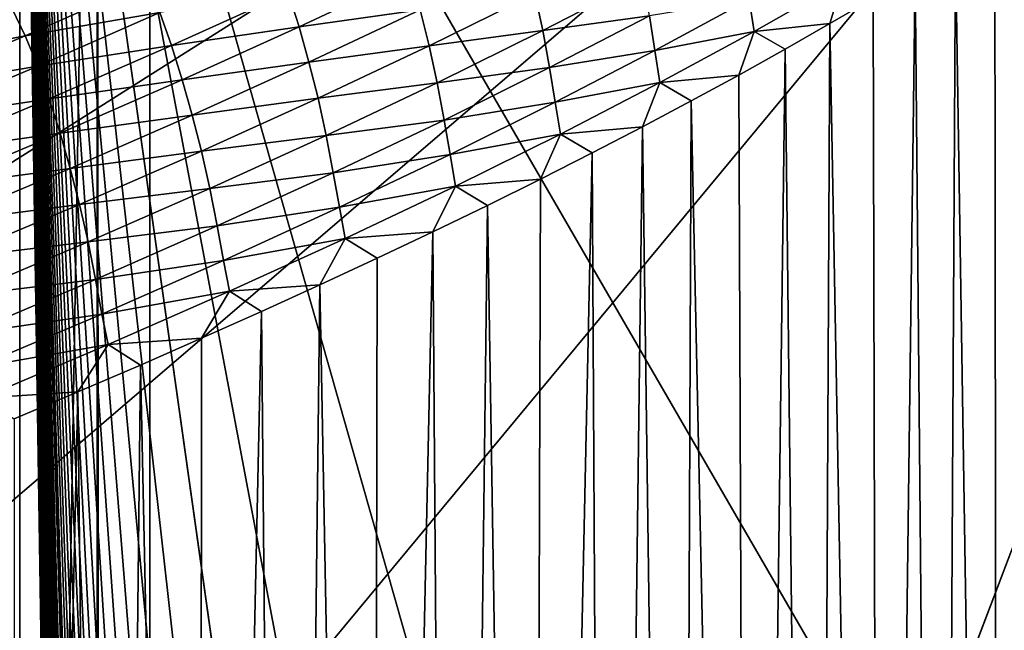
# Model space of a CAD drawing. Extents: x -65 to 446, y -88 to 1318.
# Tile 190 of 229: x 65 to 65.653, y -20.075 to -19.67. Entities that reach past the tile are written whole.
import ezdxf

# ---------------------------------------------------------------- set-up
doc = ezdxf.new("R2010")
doc.units = 0
doc.header["$LTSCALE"] = 65.185185
for name, color, linetype in [('1105', 7, 'CONTINUOUS'), ('1268', 7, 'CONTINUOUS'), ('1292', 7, 'CONTINUOUS'), ('1401', 7, 'CONTINUOUS'), ('1436', 7, 'CONTINUOUS'), ('1442', 7, 'CONTINUOUS'), ('1499', 7, 'CONTINUOUS'), ('889', 7, 'CONTINUOUS'), ('922', 7, 'CONTINUOUS')]:
    doc.layers.add(name, color=color, linetype=linetype)

msp = doc.modelspace()

# ---------------------------------------------------------------- linework, layer by layer
at = {"layer": '1105', "color": 7, "linetype": 'CONTINUOUS'}
for points in [[(63.94889, -18.98899, -1.4), (63.94889, -84.74866, -1.4), (65.05135, -18.98899, -1.4), (63.94889, -18.98899, -1.4)], [(65.05135, -18.98899, -1.4), (63.94889, -84.74866, -1.4), (65.05135, -84.74866, -1.4), (65.05135, -18.98899, -1.4)]]:
    msp.add_3dface(points, dxfattribs=at)
at = {"layer": '1268', "color": 7, "linetype": 'CONTINUOUS'}
for points in [[(65.995, -19.13135, -0.4), (65.08628, -18.95407, -0.4), (65.08628, -84.55017, -0.4), (65.995, -19.13135, -0.4)], [(65.995, -84.55017, -0.4), (65.995, -19.13135, -0.4), (65.08628, -84.55017, -0.4), (65.995, -84.55017, -0.4)]]:
    msp.add_3dface(points, dxfattribs=at)
at = {"layer": '1292', "color": 7, "linetype": 'CONTINUOUS'}
for points in [[(64, -18.47248), (59.9296, -20.0576, 9.8693), (65.29985, -18.47248), (64, -18.47248)], [(65.29985, -18.47248), (59.9296, -20.0576, 9.8693), (65.29993, -18.47769, 0.04261), (65.29985, -18.47248)], [(65.29993, -18.47769, 0.04261), (59.9296, -20.0576, 9.8693), (65.3, -18.48291, 0.08523), (65.29993, -18.47769, 0.04261)], [(65.3, -18.48291, 0.08523), (59.9296, -20.0576, 9.8693), (65.29807, -18.51251, 0.32473), (65.3, -18.48291, 0.08523)], [(65.29807, -18.51251, 0.32473), (59.9296, -20.0576, 9.8693), (65.29268, -18.54227, 0.56201), (65.29807, -18.51251, 0.32473)], [(65.29268, -18.54227, 0.56201), (59.9296, -20.0576, 9.8693), (65.28382, -18.57219, 0.79705), (65.29268, -18.54227, 0.56201)], [(65.28382, -18.57219, 0.79705), (59.9296, -20.0576, 9.8693), (65.27148, -18.60223, 1.02974), (65.28382, -18.57219, 0.79705)], [(65.27148, -18.60223, 1.02974), (59.9296, -20.0576, 9.8693), (65.2556, -18.63233, 1.25975), (65.27148, -18.60223, 1.02974)], [(65.2556, -18.63233, 1.25975), (59.9296, -20.0576, 9.8693), (65.23632, -18.6626, 1.48789), (65.2556, -18.63233, 1.25975)], [(65.23632, -18.6626, 1.48789), (59.9296, -20.0576, 9.8693), (65.21374, -18.69314, 1.71506), (65.23632, -18.6626, 1.48789)], [(65.21374, -18.69314, 1.71506), (59.9296, -20.0576, 9.8693), (65.18791, -18.72391, 1.94101), (65.21374, -18.69314, 1.71506)], [(65.18791, -18.72391, 1.94101), (59.9296, -20.0576, 9.8693), (65.15878, -18.75491, 2.16571), (65.18791, -18.72391, 1.94101)], [(65.15878, -18.75491, 2.16571), (59.9296, -20.0576, 9.8693), (65.12629, -18.78625, 2.39006), (65.15878, -18.75491, 2.16571)], [(65.12629, -18.78625, 2.39006), (59.9296, -20.0576, 9.8693), (65.09044, -18.81802, 2.61465), (65.12629, -18.78625, 2.39006)], [(65.09044, -18.81802, 2.61465), (59.9296, -20.0576, 9.8693), (65.0513, -18.85013, 2.83893), (65.09044, -18.81802, 2.61465)], [(65.0513, -18.85013, 2.83893), (59.9296, -20.0576, 9.8693), (65.00873, -18.88266, 3.06332), (65.0513, -18.85013, 2.83893)], [(65.00873, -18.88266, 3.06332), (59.9296, -20.0576, 9.8693), (64.96261, -18.91568, 3.28841), (65.00873, -18.88266, 3.06332)]]:
    msp.add_3dface(points, dxfattribs=at)
at = {"layer": '1401', "color": 7, "linetype": 'CONTINUOUS'}
for points in [[(65.00018, -19.1777), (65.00018, -83.82216), (64.95129, -19.22659, -1.4), (65.00018, -19.1777)], [(65.00018, -83.82216), (64.99981, -84.07544, -0.01071), (64.95129, -19.22659, -1.4), (65.00018, -83.82216)]]:
    msp.add_3dface(points, dxfattribs=at)
at = {"layer": '1436', "color": 7, "linetype": 'CONTINUOUS'}
for points in [[(66, -83.24268), (66, -83.82216), (65.00018, -19.1777), (66, -83.24268)], [(65.00018, -19.1777), (66, -83.82216), (65.00018, -83.82216), (65.00018, -19.1777)], [(66, -19.1777), (66, -20.90705), (65.00018, -19.1777), (66, -19.1777)], [(66, -81.47549), (66, -83.24268), (65.00018, -19.1777), (66, -81.47549)], [(66, -79.70658), (66, -81.47549), (65.00018, -19.1777), (66, -79.70658)], [(66, -77.93594), (66, -79.70658), (65.00018, -19.1777), (66, -77.93594)], [(66, -76.16358), (66, -77.93594), (65.00018, -19.1777), (66, -76.16358)], [(66, -74.38949), (66, -76.16358), (65.00018, -19.1777), (66, -74.38949)], [(66, -72.61368), (66, -74.38949), (65.00018, -19.1777), (66, -72.61368)], [(66, -70.83615), (66, -72.61368), (65.00018, -19.1777), (66, -70.83615)], [(66, -69.05688), (66, -70.83615), (65.00018, -19.1777), (66, -69.05688)], [(66, -67.2759), (66, -69.05688), (65.00018, -19.1777), (66, -67.2759)], [(66, -65.49319), (66, -67.2759), (65.00018, -19.1777), (66, -65.49319)], [(66, -63.70875), (66, -65.49319), (65.00018, -19.1777), (66, -63.70875)], [(66, -61.92259), (66, -63.70875), (65.00018, -19.1777), (66, -61.92259)], [(66, -60.1347), (66, -61.92259), (65.00018, -19.1777), (66, -60.1347)], [(66, -58.34509), (66, -60.1347), (65.00018, -19.1777), (66, -58.34509)], [(66, -56.55376), (66, -58.34509), (65.00018, -19.1777), (66, -56.55376)], [(66, -54.7607), (66, -56.55376), (65.00018, -19.1777), (66, -54.7607)], [(66, -52.96591), (66, -54.7607), (65.00018, -19.1777), (66, -52.96591)], [(66, -51.77903), (66, -52.96591), (65.00018, -19.1777), (66, -51.77903)], [(66, -51.17984), (66, -51.77903), (65.00018, -19.1777), (66, -51.17984)], [(66, -49.41242), (66, -51.17984), (65.00018, -19.1777), (66, -49.41242)], [(66, -47.64333), (66, -49.41242), (65.00018, -19.1777), (66, -47.64333)], [(66, -45.87258), (66, -47.64333), (65.00018, -19.1777), (66, -45.87258)], [(66, -44.10016), (66, -45.87258), (65.00018, -19.1777), (66, -44.10016)], [(66, -42.32607), (66, -44.10016), (65.00018, -19.1777), (66, -42.32607)], [(66, -40.55032), (66, -42.32607), (65.00018, -19.1777), (66, -40.55032)], [(66, -38.7729), (66, -40.55032), (65.00018, -19.1777), (66, -38.7729)], [(66, -36.99381), (66, -38.7729), (65.00018, -19.1777), (66, -36.99381)], [(66, -35.21306), (66, -36.99381), (65.00018, -19.1777), (66, -35.21306)], [(66, -33.43064), (66, -35.21306), (65.00018, -19.1777), (66, -33.43064)], [(66, -31.64656), (66, -33.43064), (65.00018, -19.1777), (66, -31.64656)], [(66, -29.8608), (66, -31.64656), (65.00018, -19.1777), (66, -29.8608)], [(66, -28.07339), (66, -29.8608), (65.00018, -19.1777), (66, -28.07339)], [(66, -26.2843), (66, -28.07339), (65.00018, -19.1777), (66, -26.2843)], [(66, -24.49355), (66, -26.2843), (65.00018, -19.1777), (66, -24.49355)], [(66, -22.70113), (66, -24.49355), (65.00018, -19.1777), (66, -22.70113)], [(66, -20.90705), (66, -22.70113), (65.00018, -19.1777), (66, -20.90705)]]:
    msp.add_3dface(points, dxfattribs=at)
at = {"layer": '1442', "color": 7, "linetype": 'CONTINUOUS'}
for points in [[(65.08477, -19.64495, 5.25559), (64.99489, -19.66243, 5.49271), (65.00372, -19.6806, 5.49176), (65.08477, -19.64495, 5.25559)], [(65.08477, -19.64495, 5.25559), (65.00372, -19.6806, 5.49176), (65.093, -19.66523, 5.25294), (65.08477, -19.64495, 5.25559)], [(65.25893, -19.63994, 4.77019), (65.17807, -19.65192, 5.01218), (65.18515, -19.67479, 5.00699), (65.25893, -19.63994, 4.77019)], [(65.25893, -19.63994, 4.77019), (65.18515, -19.67479, 5.00699), (65.26544, -19.66335, 4.76422), (65.25893, -19.63994, 4.77019)], [(65.41308, -19.64278, 4.2718), (65.34147, -19.65263, 4.51979), (65.34671, -19.67715, 4.50798), (65.41308, -19.64278, 4.2718)], [(65.41308, -19.64278, 4.2718), (65.34671, -19.67715, 4.50798), (65.41741, -19.66733, 4.25679), (65.41308, -19.64278, 4.2718)], [(65.54562, -19.64409, 3.77578), (65.48365, -19.65625, 4.01021), (65.48681, -19.67772, 4.01119), (65.54562, -19.64409, 3.77578)], [(65.54562, -19.64409, 3.77578), (65.48681, -19.67772, 4.01119), (65.53698, -19.6726, 3.81565), (65.54562, -19.64409, 3.77578)], [(65.56573, -19.65566, 3.69601), (65.54562, -19.64409, 3.77578), (65.53698, -19.6726, 3.81565), (65.56573, -19.65566, 3.69601)], [(65.17807, -19.65192, 5.01218), (65.093, -19.66523, 5.25294), (65.10066, -19.68707, 5.24871), (65.17807, -19.65192, 5.01218)], [(65.17807, -19.65192, 5.01218), (65.10066, -19.68707, 5.24871), (65.18515, -19.67479, 5.00699), (65.17807, -19.65192, 5.01218)], [(65.34147, -19.65263, 4.51979), (65.26544, -19.66335, 4.76422), (65.27143, -19.68721, 4.75632), (65.34147, -19.65263, 4.51979)], [(65.34147, -19.65263, 4.51979), (65.27143, -19.68721, 4.75632), (65.34671, -19.67715, 4.50798), (65.34147, -19.65263, 4.51979)], [(65.48365, -19.65625, 4.01021), (65.41741, -19.66733, 4.25679), (65.42109, -19.69037, 4.24478), (65.48365, -19.65625, 4.01021)], [(65.48365, -19.65625, 4.01021), (65.42109, -19.69037, 4.24478), (65.48681, -19.67772, 4.01119), (65.48365, -19.65625, 4.01021)], [(64.99489, -19.66243, 5.49271), (64.91023, -19.69861, 5.72822), (65.00372, -19.6806, 5.49176), (64.99489, -19.66243, 5.49271)], [(65.26544, -19.66335, 4.76422), (65.18515, -19.67479, 5.00699), (65.19172, -19.69819, 5.00071), (65.26544, -19.66335, 4.76422)], [(65.26544, -19.66335, 4.76422), (65.19172, -19.69819, 5.00071), (65.27143, -19.68721, 4.75632), (65.26544, -19.66335, 4.76422)], [(65.093, -19.66523, 5.25294), (65.00372, -19.6806, 5.49176), (65.01197, -19.70072, 5.48909), (65.093, -19.66523, 5.25294)], [(65.093, -19.66523, 5.25294), (65.01197, -19.70072, 5.48909), (65.10066, -19.68707, 5.24871), (65.093, -19.66523, 5.25294)], [(65.41741, -19.66733, 4.25679), (65.34671, -19.67715, 4.50798), (65.35115, -19.70179, 4.49177), (65.41741, -19.66733, 4.25679)], [(65.41741, -19.66733, 4.25679), (65.35115, -19.70179, 4.49177), (65.42109, -19.69037, 4.24478), (65.41741, -19.66733, 4.25679)], [(65.18515, -19.67479, 5.00699), (65.10066, -19.68707, 5.24871), (65.10778, -19.70991, 5.24328), (65.18515, -19.67479, 5.00699)], [(65.18515, -19.67479, 5.00699), (65.10778, -19.70991, 5.24328), (65.19172, -19.69819, 5.00071), (65.18515, -19.67479, 5.00699)], [(65.34671, -19.67715, 4.50798), (65.27143, -19.68721, 4.75632), (65.27677, -19.7118, 4.74367), (65.34671, -19.67715, 4.50798)], [(65.34671, -19.67715, 4.50798), (65.27677, -19.7118, 4.74367), (65.35115, -19.70179, 4.49177), (65.34671, -19.67715, 4.50798)], [(65.48681, -19.67772, 4.01119), (65.42109, -19.69037, 4.24478), (65.42442, -19.71164, 4.24622), (65.48681, -19.67772, 4.01119)], [(65.48681, -19.67772, 4.01119), (65.42442, -19.71164, 4.24622), (65.47671, -19.7067, 4.05468), (65.48681, -19.67772, 4.01119)], [(65.5073, -19.68961, 3.93521), (65.48681, -19.67772, 4.01119), (65.47671, -19.7067, 4.05468), (65.5073, -19.68961, 3.93521)], [(65.53698, -19.6726, 3.81565), (65.48681, -19.67772, 4.01119), (65.5073, -19.68961, 3.93521), (65.53698, -19.6726, 3.81565)], [(65.00372, -19.6806, 5.49176), (64.91023, -19.69861, 5.72822), (64.91907, -19.71653, 5.72737), (65.00372, -19.6806, 5.49176)], [(65.00372, -19.6806, 5.49176), (64.91907, -19.71653, 5.72737), (65.01197, -19.70072, 5.48909), (65.00372, -19.6806, 5.49176)], [(65.10066, -19.68707, 5.24871), (65.01197, -19.70072, 5.48909), (65.01964, -19.72249, 5.4847), (65.10066, -19.68707, 5.24871)], [(65.10066, -19.68707, 5.24871), (65.01964, -19.72249, 5.4847), (65.10778, -19.70991, 5.24328), (65.10066, -19.68707, 5.24871)], [(65.27143, -19.68721, 4.75632), (65.19172, -19.69819, 5.00071), (65.19779, -19.72206, 4.99235), (65.27143, -19.68721, 4.75632)], [(65.27143, -19.68721, 4.75632), (65.19779, -19.72206, 4.99235), (65.27677, -19.7118, 4.74367), (65.27143, -19.68721, 4.75632)], [(65.42109, -19.69037, 4.24478), (65.35115, -19.70179, 4.49177), (65.35495, -19.72479, 4.47888), (65.42109, -19.69037, 4.24478)], [(65.42109, -19.69037, 4.24478), (65.35495, -19.72479, 4.47888), (65.42442, -19.71164, 4.24622), (65.42109, -19.69037, 4.24478)], [(65.01197, -19.70072, 5.48909), (64.91907, -19.71653, 5.72737), (64.92732, -19.73649, 5.72467), (65.01197, -19.70072, 5.48909)], [(65.01197, -19.70072, 5.48909), (64.92732, -19.73649, 5.72467), (65.01964, -19.72249, 5.4847), (65.01197, -19.70072, 5.48909)], [(65.19172, -19.69819, 5.00071), (65.10778, -19.70991, 5.24328), (65.1144, -19.73329, 5.23668), (65.19172, -19.69819, 5.00071)], [(65.19172, -19.69819, 5.00071), (65.1144, -19.73329, 5.23668), (65.19779, -19.72206, 4.99235), (65.19172, -19.69819, 5.00071)], [(65.35115, -19.70179, 4.49177), (65.27677, -19.7118, 4.74367), (65.28131, -19.73653, 4.72622), (65.35115, -19.70179, 4.49177)], [(65.35115, -19.70179, 4.49177), (65.28131, -19.73653, 4.72622), (65.35495, -19.72479, 4.47888), (65.35115, -19.70179, 4.49177)], [(65.10778, -19.70991, 5.24328), (65.01964, -19.72249, 5.4847), (65.02679, -19.74529, 5.47904), (65.10778, -19.70991, 5.24328)], [(65.10778, -19.70991, 5.24328), (65.02679, -19.74529, 5.47904), (65.1144, -19.73329, 5.23668), (65.10778, -19.70991, 5.24328)], [(65.47671, -19.7067, 4.05468), (65.42442, -19.71164, 4.24622), (65.44519, -19.72386, 4.17402), (65.47671, -19.7067, 4.05468)], [(65.27677, -19.7118, 4.74367), (65.19779, -19.72206, 4.99235), (65.20324, -19.74672, 4.97884), (65.27677, -19.7118, 4.74367)], [(65.27677, -19.7118, 4.74367), (65.20324, -19.74672, 4.97884), (65.28131, -19.73653, 4.72622), (65.27677, -19.7118, 4.74367)], [(65.42442, -19.71164, 4.24622), (65.35495, -19.72479, 4.47888), (65.35845, -19.74585, 4.48081), (65.42442, -19.71164, 4.24622)], [(65.42442, -19.71164, 4.24622), (65.35845, -19.74585, 4.48081), (65.41278, -19.74109, 4.29319), (65.42442, -19.71164, 4.24622)], [(65.44519, -19.72386, 4.17402), (65.42442, -19.71164, 4.24622), (65.41278, -19.74109, 4.29319), (65.44519, -19.72386, 4.17402)], [(65.01964, -19.72249, 5.4847), (64.92732, -19.73649, 5.72467), (64.93501, -19.75818, 5.72013), (65.01964, -19.72249, 5.4847)], [(65.01964, -19.72249, 5.4847), (64.93501, -19.75818, 5.72013), (65.02679, -19.74529, 5.47904), (65.01964, -19.72249, 5.4847)], [(65.19779, -19.72206, 4.99235), (65.1144, -19.73329, 5.23668), (65.12056, -19.75718, 5.22786), (65.19779, -19.72206, 4.99235)], [(65.19779, -19.72206, 4.99235), (65.12056, -19.75718, 5.22786), (65.20324, -19.74672, 4.97884), (65.19779, -19.72206, 4.99235)], [(65.35495, -19.72479, 4.47888), (65.28131, -19.73653, 4.72622), (65.28524, -19.75949, 4.71243), (65.35495, -19.72479, 4.47888)], [(65.35495, -19.72479, 4.47888), (65.28524, -19.75949, 4.71243), (65.35845, -19.74585, 4.48081), (65.35495, -19.72479, 4.47888)], [(65.1144, -19.73329, 5.23668), (65.02679, -19.74529, 5.47904), (65.03347, -19.76867, 5.47213), (65.1144, -19.73329, 5.23668)], [(65.1144, -19.73329, 5.23668), (65.03347, -19.76867, 5.47213), (65.12056, -19.75718, 5.22786), (65.1144, -19.73329, 5.23668)], [(65.28131, -19.73653, 4.72622), (65.20324, -19.74672, 4.97884), (65.20789, -19.77156, 4.96014), (65.28131, -19.73653, 4.72622)], [(65.28131, -19.73653, 4.72622), (65.20789, -19.77156, 4.96014), (65.28524, -19.75949, 4.71243), (65.28131, -19.73653, 4.72622)], [(65.41278, -19.74109, 4.29319), (65.35845, -19.74585, 4.48081), (65.37944, -19.75839, 4.41224), (65.41278, -19.74109, 4.29319)], [(65.02679, -19.74529, 5.47904), (64.93501, -19.75818, 5.72013), (64.94218, -19.78095, 5.71424), (65.02679, -19.74529, 5.47904)], [(65.02679, -19.74529, 5.47904), (64.94218, -19.78095, 5.71424), (65.03347, -19.76867, 5.47213), (65.02679, -19.74529, 5.47904)], [(65.20324, -19.74672, 4.97884), (65.12056, -19.75718, 5.22786), (65.1261, -19.78192, 5.21348), (65.20324, -19.74672, 4.97884)], [(65.20324, -19.74672, 4.97884), (65.1261, -19.78192, 5.21348), (65.20789, -19.77156, 4.96014), (65.20324, -19.74672, 4.97884)], [(65.35845, -19.74585, 4.48081), (65.28524, -19.75949, 4.71243), (65.2889, -19.78034, 4.71489), (65.35845, -19.74585, 4.48081)], [(65.35845, -19.74585, 4.48081), (65.2889, -19.78034, 4.71489), (65.34518, -19.77577, 4.53118), (65.35845, -19.74585, 4.48081)], [(65.37944, -19.75839, 4.41224), (65.35845, -19.74585, 4.48081), (65.34518, -19.77577, 4.53118), (65.37944, -19.75839, 4.41224)], [(65.12056, -19.75718, 5.22786), (65.03347, -19.76867, 5.47213), (65.0397, -19.79257, 5.46283), (65.12056, -19.75718, 5.22786)], [(65.12056, -19.75718, 5.22786), (65.0397, -19.79257, 5.46283), (65.1261, -19.78192, 5.21348), (65.12056, -19.75718, 5.22786)], [(65.28524, -19.75949, 4.71243), (65.20789, -19.77156, 4.96014), (65.21193, -19.79447, 4.94543), (65.28524, -19.75949, 4.71243)], [(65.28524, -19.75949, 4.71243), (65.21193, -19.79447, 4.94543), (65.2889, -19.78034, 4.71489), (65.28524, -19.75949, 4.71243)], [(65.03347, -19.76867, 5.47213), (64.94218, -19.78095, 5.71424), (64.94891, -19.80431, 5.70701), (65.03347, -19.76867, 5.47213)], [(65.03347, -19.76867, 5.47213), (64.94891, -19.80431, 5.70701), (65.0397, -19.79257, 5.46283), (65.03347, -19.76867, 5.47213)], [(65.20789, -19.77156, 4.96014), (65.1261, -19.78192, 5.21348), (65.13085, -19.80685, 5.19349), (65.20789, -19.77156, 4.96014)], [(65.20789, -19.77156, 4.96014), (65.13085, -19.80685, 5.19349), (65.21193, -19.79447, 4.94543), (65.20789, -19.77156, 4.96014)], [(65.34518, -19.77577, 4.53118), (65.2889, -19.78034, 4.71489), (65.31001, -19.79321, 4.64997), (65.34518, -19.77577, 4.53118)], [(65.1261, -19.78192, 5.21348), (65.0397, -19.79257, 5.46283), (65.04535, -19.81738, 5.44756), (65.1261, -19.78192, 5.21348)], [(65.1261, -19.78192, 5.21348), (65.04535, -19.81738, 5.44756), (65.13085, -19.80685, 5.19349), (65.1261, -19.78192, 5.21348)], [(65.2889, -19.78034, 4.71489), (65.21193, -19.79447, 4.94543), (65.21576, -19.81511, 4.94844), (65.2889, -19.78034, 4.71489)], [(65.2889, -19.78034, 4.71489), (65.21576, -19.81511, 4.94844), (65.27393, -19.81072, 4.76859), (65.2889, -19.78034, 4.71489)], [(65.31001, -19.79321, 4.64997), (65.2889, -19.78034, 4.71489), (65.27393, -19.81072, 4.76859), (65.31001, -19.79321, 4.64997)], [(65.0397, -19.79257, 5.46283), (64.94891, -19.80431, 5.70701), (64.95521, -19.82822, 5.69724), (65.0397, -19.79257, 5.46283)], [(65.0397, -19.79257, 5.46283), (64.95521, -19.82822, 5.69724), (65.04535, -19.81738, 5.44756), (65.0397, -19.79257, 5.46283)], [(65.21193, -19.79447, 4.94543), (65.13085, -19.80685, 5.19349), (65.13502, -19.82973, 5.17785), (65.21193, -19.79447, 4.94543)], [(65.21193, -19.79447, 4.94543), (65.13502, -19.82973, 5.17785), (65.21576, -19.81511, 4.94844), (65.21193, -19.79447, 4.94543)], [(65.13085, -19.80685, 5.19349), (65.04535, -19.81738, 5.44756), (65.0502, -19.84243, 5.42626), (65.13085, -19.80685, 5.19349)], [(65.13085, -19.80685, 5.19349), (65.0502, -19.84243, 5.42626), (65.13502, -19.82973, 5.17785), (65.13085, -19.80685, 5.19349)], [(65.21576, -19.81511, 4.94844), (65.13502, -19.82973, 5.17785), (65.13902, -19.85015, 5.18143), (65.21576, -19.81511, 4.94844)], [(65.21576, -19.81511, 4.94844), (65.13902, -19.85015, 5.18143), (65.19905, -19.84592, 5.00522), (65.21576, -19.81511, 4.94844)], [(65.23694, -19.82829, 4.88701), (65.21576, -19.81511, 4.94844), (65.19905, -19.84592, 5.00522), (65.23694, -19.82829, 4.88701)], [(65.27393, -19.81072, 4.76859), (65.21576, -19.81511, 4.94844), (65.23694, -19.82829, 4.88701), (65.27393, -19.81072, 4.76859)], [(65.04535, -19.81738, 5.44756), (64.95521, -19.82822, 5.69724), (64.96095, -19.85312, 5.68107), (65.04535, -19.81738, 5.44756)], [(65.04535, -19.81738, 5.44756), (64.96095, -19.85312, 5.68107), (65.0502, -19.84243, 5.42626), (65.04535, -19.81738, 5.44756)], [(65.13502, -19.82973, 5.17785), (65.0502, -19.84243, 5.42626), (65.05449, -19.86526, 5.40968), (65.13502, -19.82973, 5.17785)], [(65.13502, -19.82973, 5.17785), (65.05449, -19.86526, 5.40968), (65.13902, -19.85015, 5.18143), (65.13502, -19.82973, 5.17785)], [(65.0502, -19.84243, 5.42626), (64.96095, -19.85312, 5.68107), (64.9659, -19.87827, 5.65844), (65.0502, -19.84243, 5.42626)], [(65.0502, -19.84243, 5.42626), (64.9659, -19.87827, 5.65844), (65.05449, -19.86526, 5.40968), (65.0502, -19.84243, 5.42626)], [(65.19905, -19.84592, 5.00522), (65.13902, -19.85015, 5.18143), (65.16027, -19.8636, 5.12319), (65.19905, -19.84592, 5.00522)], [(65.13902, -19.85015, 5.18143), (65.05449, -19.86526, 5.40968), (65.05864, -19.88545, 5.41386), (65.13902, -19.85015, 5.18143)], [(65.13902, -19.85015, 5.18143), (65.05864, -19.88545, 5.41386), (65.1206, -19.88133, 5.24088), (65.13902, -19.85015, 5.18143)], [(65.16027, -19.8636, 5.12319), (65.13902, -19.85015, 5.18143), (65.1206, -19.88133, 5.24088), (65.16027, -19.8636, 5.12319)], [(65.05449, -19.86526, 5.40968), (64.9659, -19.87827, 5.65844), (64.9703, -19.90106, 5.64091), (65.05449, -19.86526, 5.40968)], [(65.05449, -19.86526, 5.40968), (64.9703, -19.90106, 5.64091), (65.05864, -19.88545, 5.41386), (65.05449, -19.86526, 5.40968)], [(65.05864, -19.88545, 5.41386), (64.9703, -19.90106, 5.64091), (64.97462, -19.92103, 5.64571), (65.05864, -19.88545, 5.41386)], [(65.05864, -19.88545, 5.41386), (64.97462, -19.92103, 5.64571), (65.03862, -19.91694, 5.47546), (65.05864, -19.88545, 5.41386)], [(65.08006, -19.89911, 5.35829), (65.05864, -19.88545, 5.41386), (65.03862, -19.91694, 5.47546), (65.08006, -19.89911, 5.35829)], [(65.1206, -19.88133, 5.24088), (65.05864, -19.88545, 5.41386), (65.08006, -19.89911, 5.35829), (65.1206, -19.88133, 5.24088)], [(65.03862, -19.91694, 5.47546), (64.97462, -19.92103, 5.64571), (64.99627, -19.93483, 5.59244), (65.03862, -19.91694, 5.47546)]]:
    msp.add_3dface(points, dxfattribs=at)
at = {"layer": '1499', "color": 7, "linetype": 'CONTINUOUS'}
for points in [[(65.67136, -19.58883, 3.2174), (65.64636, -19.6054, 3.33704), (65.64844, -21.42139, 3.31736), (65.67136, -19.58883, 3.2174)], [(65.67136, -19.58883, 3.2174), (65.64844, -21.42139, 3.31736), (65.68466, -21.39204, 3.14136), (65.67136, -19.58883, 3.2174)], [(65.64636, -19.6054, 3.33704), (65.62042, -19.62206, 3.45668), (65.64844, -21.42139, 3.31736), (65.64636, -19.6054, 3.33704)], [(65.62042, -19.62206, 3.45668), (65.59354, -19.63882, 3.57635), (65.61024, -21.45088, 3.4934), (65.62042, -19.62206, 3.45668)], [(65.62042, -19.62206, 3.45668), (65.61024, -21.45088, 3.4934), (65.64844, -21.42139, 3.31736), (65.62042, -19.62206, 3.45668)], [(65.59354, -19.63882, 3.57635), (65.56573, -19.65566, 3.69601), (65.57006, -21.48052, 3.66943), (65.59354, -19.63882, 3.57635)], [(65.59354, -19.63882, 3.57635), (65.57006, -21.48052, 3.66943), (65.61024, -21.45088, 3.4934), (65.59354, -19.63882, 3.57635)], [(65.56573, -19.65566, 3.69601), (65.53698, -19.6726, 3.81565), (65.57006, -21.48052, 3.66943), (65.56573, -19.65566, 3.69601)], [(65.53698, -19.6726, 3.81565), (65.5073, -19.68961, 3.93521), (65.52789, -21.5103, 3.84543), (65.53698, -19.6726, 3.81565)], [(65.53698, -19.6726, 3.81565), (65.52789, -21.5103, 3.84543), (65.57006, -21.48052, 3.66943), (65.53698, -19.6726, 3.81565)], [(65.5073, -19.68961, 3.93521), (65.47671, -19.7067, 4.05468), (65.48373, -21.54022, 4.02135), (65.5073, -19.68961, 3.93521)], [(65.5073, -19.68961, 3.93521), (65.48373, -21.54022, 4.02135), (65.52789, -21.5103, 3.84543), (65.5073, -19.68961, 3.93521)], [(65.47671, -19.7067, 4.05468), (65.44519, -19.72386, 4.17402), (65.48373, -21.54022, 4.02135), (65.47671, -19.7067, 4.05468)], [(65.44519, -19.72386, 4.17402), (65.41278, -19.74109, 4.29319), (65.4376, -21.57027, 4.19714), (65.44519, -19.72386, 4.17402)], [(65.44519, -19.72386, 4.17402), (65.4376, -21.57027, 4.19714), (65.48373, -21.54022, 4.02135), (65.44519, -19.72386, 4.17402)], [(65.41278, -19.74109, 4.29319), (65.37944, -19.75839, 4.41224), (65.38949, -21.60047, 4.37278), (65.41278, -19.74109, 4.29319)], [(65.41278, -19.74109, 4.29319), (65.38949, -21.60047, 4.37278), (65.4376, -21.57027, 4.19714), (65.41278, -19.74109, 4.29319)], [(65.37944, -19.75839, 4.41224), (65.34518, -19.77577, 4.53118), (65.3394, -21.63079, 4.54822), (65.37944, -19.75839, 4.41224)], [(65.37944, -19.75839, 4.41224), (65.3394, -21.63079, 4.54822), (65.38949, -21.60047, 4.37278), (65.37944, -19.75839, 4.41224)], [(65.34518, -19.77577, 4.53118), (65.31001, -19.79321, 4.64997), (65.3394, -21.63079, 4.54822), (65.34518, -19.77577, 4.53118)], [(65.31001, -19.79321, 4.64997), (65.27393, -19.81072, 4.76859), (65.28734, -21.66124, 4.72342), (65.31001, -19.79321, 4.64997)], [(65.31001, -19.79321, 4.64997), (65.28734, -21.66124, 4.72342), (65.3394, -21.63079, 4.54822), (65.31001, -19.79321, 4.64997)], [(65.27393, -19.81072, 4.76859), (65.23694, -19.82829, 4.88701), (65.23331, -21.69182, 4.89837), (65.27393, -19.81072, 4.76859)], [(65.27393, -19.81072, 4.76859), (65.23331, -21.69182, 4.89837), (65.28734, -21.66124, 4.72342), (65.27393, -19.81072, 4.76859)], [(65.23694, -19.82829, 4.88701), (65.19905, -19.84592, 5.00522), (65.23331, -21.69182, 4.89837), (65.23694, -19.82829, 4.88701)], [(65.19905, -19.84592, 5.00522), (65.16027, -19.8636, 5.12319), (65.17729, -21.72254, 5.07304), (65.19905, -19.84592, 5.00522)], [(65.19905, -19.84592, 5.00522), (65.17729, -21.72254, 5.07304), (65.23331, -21.69182, 4.89837), (65.19905, -19.84592, 5.00522)], [(65.16027, -19.8636, 5.12319), (65.1206, -19.88133, 5.24088), (65.11928, -21.75338, 5.24742), (65.16027, -19.8636, 5.12319)], [(65.16027, -19.8636, 5.12319), (65.11928, -21.75338, 5.24742), (65.17729, -21.72254, 5.07304), (65.16027, -19.8636, 5.12319)], [(65.1206, -19.88133, 5.24088), (65.08006, -19.89911, 5.35829), (65.11928, -21.75338, 5.24742), (65.1206, -19.88133, 5.24088)], [(65.08006, -19.89911, 5.35829), (65.03862, -19.91694, 5.47546), (65.05929, -21.78435, 5.42149), (65.08006, -19.89911, 5.35829)], [(65.08006, -19.89911, 5.35829), (65.05929, -21.78435, 5.42149), (65.11928, -21.75338, 5.24742), (65.08006, -19.89911, 5.35829)], [(65.03862, -19.91694, 5.47546), (64.99627, -19.93483, 5.59244), (64.99731, -21.81546, 5.59523), (65.03862, -19.91694, 5.47546)], [(65.03862, -19.91694, 5.47546), (64.99731, -21.81546, 5.59523), (65.05929, -21.78435, 5.42149), (65.03862, -19.91694, 5.47546)]]:
    msp.add_3dface(points, dxfattribs=at)
at = {"layer": '889', "color": 7, "linetype": 'CONTINUOUS'}
for points in [[(65.08628, -18.95407, -0.4), (65.05135, -18.98899, -1.4), (65.08628, -84.55017, -0.4), (65.08628, -18.95407, -0.4)], [(65.08628, -84.55017, -0.4), (65.05135, -18.98899, -1.4), (65.05135, -84.74866, -1.4), (65.08628, -84.55017, -0.4)]]:
    msp.add_3dface(points, dxfattribs=at)
at = {"layer": '922', "color": 7, "linetype": 'CONTINUOUS'}
for points in [[(58.54071, -18.23446, -13.52983), (65.995, -19.13135, -0.4), (59.64452, -20.5, -12.76649), (58.54071, -18.23446, -13.52983)], [(59.64452, -20.5, -12.76649), (65.995, -19.13135, -0.4), (62.13891, -20.5, -10.42338), (59.64452, -20.5, -12.76649)], [(62.13891, -20.5, -10.42338), (65.995, -19.13135, -0.4), (62.83956, -20.67774, -9.54702), (62.13891, -20.5, -10.42338)], [(62.83956, -20.67774, -9.54702), (65.995, -19.13135, -0.4), (63.16788, -20.92097, -9.08884), (62.83956, -20.67774, -9.54702)], [(63.16788, -20.92097, -9.08884), (65.995, -19.13135, -0.4), (63.45386, -21.3112, -8.65988), (63.16788, -20.92097, -9.08884)], [(63.45386, -21.3112, -8.65988), (65.995, -19.13135, -0.4), (63.61758, -22, -8.40008), (63.45386, -21.3112, -8.65988)], [(65.995, -19.13135, -0.4), (65.76858, -86.70779, -2.71141), (63.61758, -32, -8.40008), (65.995, -19.13135, -0.4)], [(63.61758, -22, -8.40008), (65.995, -19.13135, -0.4), (63.61758, -25.40326, -8.40008), (63.61758, -22, -8.40008)], [(63.61758, -25.40326, -8.40008), (65.995, -19.13135, -0.4), (63.61758, -29.59674, -8.40008), (63.61758, -25.40326, -8.40008)], [(63.61758, -29.59674, -8.40008), (65.995, -19.13135, -0.4), (63.61758, -32, -8.40008), (63.61758, -29.59674, -8.40008)]]:
    msp.add_3dface(points, dxfattribs=at)

doc.saveas('drawing.dxf')
